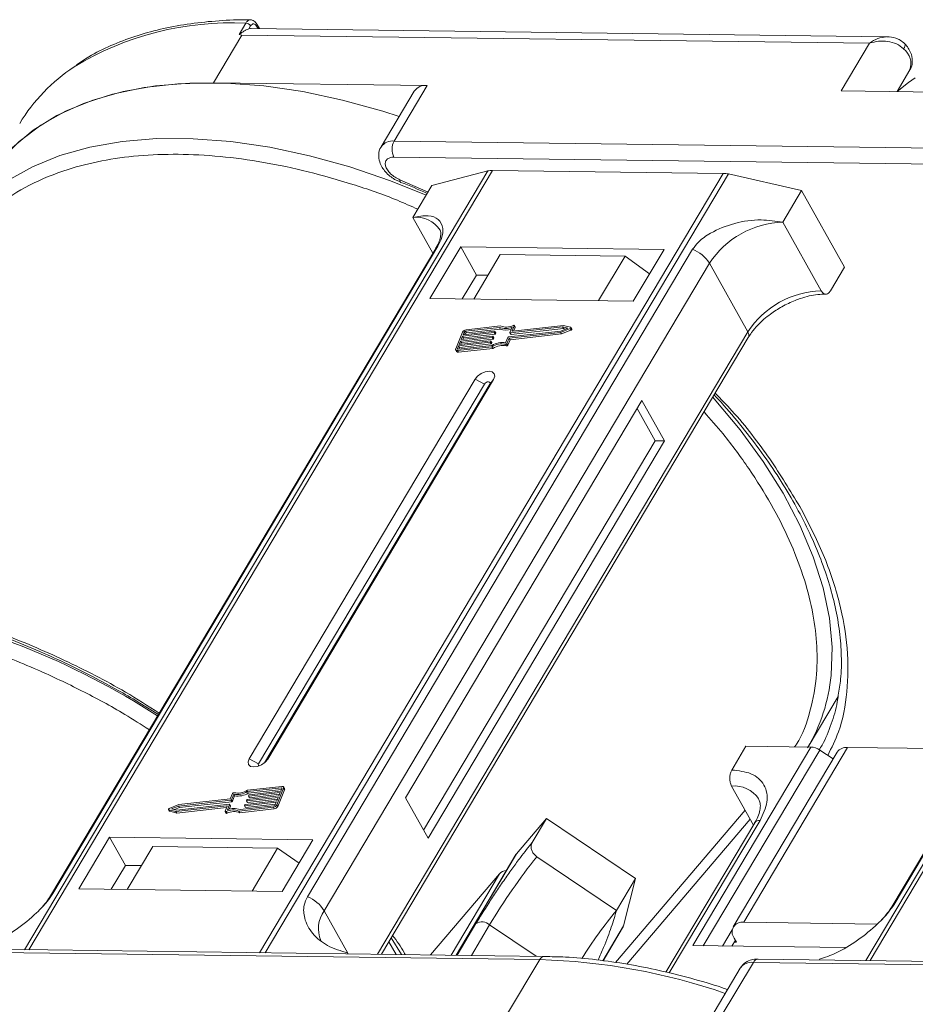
# Model space of a CAD drawing. Header units: millimetres. Extents: x -1374 to 811, y -432 to 1099.
# Tile 33 of 53: x 53 to 110, y 971 to 1034. Entities that reach past the tile are written whole.
import ezdxf

# ---------------------------------------------------------------- set-up
doc = ezdxf.new("R2010")
doc.units = ezdxf.units.MM

msp = doc.modelspace()

# ---------------------------------------------------------------- linework, layer by layer
at = {"color": 7, "linetype": 'Continuous', "lineweight": 15}
for p, q in [((66.574, 1032.894), (67.003, 1033.617)), ((67.874, 1033.263), (67.71, 1033.555)), ((67.202, 1033.247), (67.312, 1033.434)), ((107.923, 1032.747), (67.354, 1033.27)), ((67.696, 1033.429), (67.788, 1033.264)), ((64.949, 1029.812), (66.759, 1032.854)), ((66.574, 1032.894), (66.759, 1032.854)), ((66.759, 1032.854), (106.805, 1032.339)), ((106.805, 1032.339), (104.996, 1029.297)), ((109.047, 1032.296), (109.037, 1032.308)), ((108.556, 1029.251), (109.38, 1030.636)), ((78.58, 1029.637), (64.949, 1029.812)), ((77.749, 1029.273), (75.638, 1025.724)), ((76.469, 1026.088), (78.58, 1029.637)), ((104.996, 1029.297), (118.626, 1029.121)), ((116.515, 1025.572), (76.469, 1026.088)), ((76.456, 1025.066), (116.502, 1024.551)), ((82.442, 1024.186), (52.886, 974.491)), ((53.157, 974.488), (82.735, 1024.219)), ((78.876, 1023.246), (82.442, 1024.186)), ((82.735, 1024.219), (97.457, 1024.029)), ((97.457, 1024.029), (67.879, 974.298)), ((68.235, 974.294), (97.792, 1023.988)), ((76.501, 1023.642), (76.877, 1023.48)), ((78.633, 1022.839), (76.836, 1023.625)), ((97.792, 1023.988), (102.47, 1022.943)), ((106.834, 973.797), (136.412, 1023.528)), ((76.874, 1023.459), (76.87, 1023.461)), ((77.67, 1021.218), (78.876, 1023.246)), ((101.264, 1020.915), (102.47, 1022.943)), ((102.47, 1022.943), (105.209, 1018.053)), ((136.119, 1023.495), (106.563, 973.801)), ((77.67, 1021.218), (78.944, 1018.943)), ((103.715, 1016.54), (101.264, 1020.915)), ((79.121, 1019.24), (54.544, 977.918)), ((54.686, 978.071), (79.263, 1019.393)), ((95.514, 1019.184), (70.937, 977.862)), ((80.713, 1019.34), (78.753, 1016.045)), ((93.69, 1019.173), (80.713, 1019.34)), ((80.713, 1019.34), (81.722, 1017.539)), ((91.73, 1015.878), (93.69, 1019.173)), ((83.243, 1018.848), (81.555, 1016.009)), ((83.243, 1018.848), (91.206, 1018.745)), ((89.518, 1015.906), (91.206, 1018.745)), ((91.206, 1018.745), (92.766, 1017.62)), ((132.798, 1018.549), (108.221, 977.228)), ((108.363, 977.38), (132.94, 1018.702)), ((72.007, 976.971), (96.584, 1018.293)), ((99.035, 1013.918), (96.584, 1018.293)), ((104.305, 1016.532), (105.209, 1018.053)), ((81.722, 1017.539), (80.818, 1016.018)), ((82.459, 1017.529), (81.722, 1017.539)), ((78.753, 1016.045), (91.73, 1015.878)), ((83.184, 1014.199), (81.019, 1013.954)), ((83.255, 1014.292), (81.055, 1014.043)), ((81.077, 1013.851), (83.241, 1014.096)), ((83.241, 1014.096), (83.184, 1014.199)), ((83.851, 1013.874), (83.992, 1014.216)), ((87.21, 1014.233), (83.87, 1013.855)), ((83.927, 1013.752), (87.268, 1014.13)), ((84.13, 1014.295), (83.998, 1013.975)), ((87.269, 1014.324), (84.017, 1013.956)), ((84.094, 1013.965), (84.188, 1014.192)), ((84.188, 1014.217), (84.13, 1014.32)), ((84.13, 1014.295), (84.188, 1014.192)), ((87.088, 1013.882), (87.694, 1014.122)), ((87.101, 1013.968), (87.547, 1014.145)), ((87.547, 1014.145), (87.21, 1014.233)), ((87.268, 1014.13), (87.21, 1014.233)), ((87.268, 1014.13), (87.414, 1014.092)), ((87.728, 1014.204), (87.269, 1014.324)), ((87.694, 1014.122), (87.752, 1014.019)), ((87.802, 1014.089), (87.745, 1014.192)), ((99.035, 1013.918), (75.413, 974.201)), ((75.657, 974.198), (99.066, 1013.556)), ((80.835, 1013.891), (80.398, 1012.83)), ((82.719, 1013.556), (80.709, 1013.329)), ((80.746, 1013.417), (82.755, 1013.645)), ((80.836, 1013.639), (80.746, 1013.417)), ((80.767, 1013.226), (82.777, 1013.453)), ((82.846, 1013.866), (80.836, 1013.639)), ((80.894, 1013.536), (80.836, 1013.639)), ((80.85, 1013.429), (80.894, 1013.536)), ((80.873, 1013.727), (82.883, 1013.954)), ((80.945, 1013.904), (80.873, 1013.727)), ((80.894, 1013.536), (82.904, 1013.763)), ((81.003, 1013.801), (80.945, 1013.904)), ((80.978, 1013.739), (81.003, 1013.801)), ((81.019, 1013.954), (81.077, 1013.851)), ((82.777, 1013.453), (82.719, 1013.556)), ((82.774, 1013.626), (82.756, 1013.582)), ((82.814, 1013.479), (82.756, 1013.582)), ((82.832, 1013.535), (82.774, 1013.638)), ((82.832, 1013.523), (82.774, 1013.626)), ((82.814, 1013.479), (82.832, 1013.523)), ((82.904, 1013.763), (82.846, 1013.866)), ((82.901, 1013.935), (82.883, 1013.891)), ((82.941, 1013.788), (82.883, 1013.891)), ((82.959, 1013.845), (82.901, 1013.948)), ((82.959, 1013.832), (82.901, 1013.935)), ((82.941, 1013.788), (82.959, 1013.832)), ((83.583, 1013.223), (83.724, 1013.565)), ((83.667, 1013.169), (83.808, 1013.511)), ((83.761, 1013.59), (87.101, 1013.968)), ((83.808, 1013.511), (87.088, 1013.882)), ((83.865, 1013.408), (83.808, 1013.511)), ((83.851, 1013.862), (83.909, 1013.759)), ((83.865, 1013.408), (87.145, 1013.779)), ((83.927, 1013.752), (83.87, 1013.855)), ((84.009, 1013.956), (83.998, 1013.975)), ((87.145, 1013.779), (87.088, 1013.882)), ((87.145, 1013.779), (87.752, 1014.019)), ((80.582, 1013.019), (80.509, 1012.843)), ((80.509, 1012.843), (80.53, 1012.805)), ((80.51, 1012.716), (82.709, 1012.965)), ((80.547, 1012.805), (82.711, 1013.049)), ((80.568, 1012.613), (82.767, 1012.862)), ((82.592, 1013.247), (80.582, 1013.019)), ((80.64, 1012.916), (80.582, 1013.019)), ((80.596, 1012.81), (80.64, 1012.916)), ((80.618, 1013.108), (82.628, 1013.335)), ((80.709, 1013.329), (80.618, 1013.108)), ((80.64, 1012.916), (82.65, 1013.144)), ((80.767, 1013.226), (80.709, 1013.329)), ((80.723, 1013.12), (80.767, 1013.226)), ((82.65, 1013.144), (82.592, 1013.247)), ((82.647, 1013.316), (82.629, 1013.272)), ((82.686, 1013.169), (82.629, 1013.272)), ((82.705, 1013.226), (82.647, 1013.329)), ((82.705, 1013.213), (82.647, 1013.316)), ((82.686, 1013.169), (82.705, 1013.213)), ((82.767, 1012.862), (82.709, 1012.965)), ((83.571, 1013.12), (83.629, 1013.017)), ((83.725, 1013.066), (83.667, 1013.169)), ((83.725, 1013.066), (83.865, 1013.408)), ((80.398, 1012.756), (80.456, 1012.653)), ((80.568, 1012.613), (80.51, 1012.716)), ((81.636, 1010.899), (67.221, 986.663)), ((82.231, 1010.584), (67.816, 986.349)), ((68.193, 986.413), (82.567, 1010.58)), ((68.401, 986.648), (82.816, 1010.884)), ((81.636, 1010.899), (82.231, 1010.584)), ((82.816, 1010.884), (82.567, 1010.58)), ((92.267, 1009.535), (77.189, 984.184)), ((93.709, 1006.962), (92.267, 1009.535)), ((93.119, 1006.97), (91.966, 1009.028)), ((78.342, 982.125), (93.119, 1006.97)), ((78.631, 981.611), (93.709, 1006.962)), ((93.709, 1006.962), (93.119, 1006.97)), ((60.144, 990.295), (61.426, 989.488)), ((102.883, 987.425), (104.793, 990.636)), ((103.064, 987.423), (95.525, 974.748)), ((96.191, 974.739), (103.621, 987.232)), ((98.012, 985.955), (98.916, 987.476)), ((104.739, 987.102), (98.105, 975.948)), ((98.771, 976.239), (105.405, 987.393)), ((98.916, 987.476), (103.064, 987.423)), ((104.477, 986.66), (103.621, 987.232)), ((114.199, 987.279), (105.405, 987.393)), ((67.816, 986.349), (67.221, 986.663)), ((68.401, 986.648), (68.248, 986.461)), ((69.271, 984.822), (67.106, 984.577)), ((67.164, 984.474), (67.106, 984.577)), ((69.307, 984.911), (67.108, 984.662)), ((67.164, 984.474), (69.279, 984.714)), ((67.225, 984.38), (69.235, 984.607)), ((68.983, 983.735), (69.419, 984.797)), ((69.04, 983.633), (69.476, 984.694)), ((69.235, 984.607), (69.308, 984.784)), ((69.301, 984.768), (69.271, 984.822)), ((69.477, 984.768), (69.419, 984.871)), ((69.419, 984.797), (69.476, 984.694)), ((97.998, 984.933), (99.393, 982.445)), ((66.056, 984.037), (62.716, 983.659)), ((66.009, 984.116), (62.729, 983.745)), ((62.773, 983.556), (66.114, 983.934)), ((66.15, 984.458), (66.009, 984.116)), ((66.114, 983.934), (66.056, 984.037)), ((66.234, 984.404), (66.093, 984.062)), ((66.151, 983.959), (66.093, 984.062)), ((66.151, 983.959), (66.291, 984.301)), ((66.291, 984.301), (66.234, 984.404)), ((66.971, 983.761), (68.981, 983.988)), ((67.043, 984.001), (67.061, 984.045)), ((67.043, 983.989), (67.101, 983.886)), ((69.072, 984.209), (67.062, 983.982)), ((67.119, 983.879), (67.062, 983.982)), ((67.098, 984.071), (69.108, 984.298)), ((67.119, 983.879), (69.024, 984.095)), ((67.17, 984.311), (67.188, 984.355)), ((67.17, 984.298), (67.228, 984.195)), ((69.199, 984.519), (67.189, 984.292)), ((67.247, 984.189), (67.189, 984.292)), ((67.247, 984.189), (69.152, 984.404)), ((68.981, 983.988), (69.072, 984.209)), ((69.108, 984.298), (69.199, 984.519)), ((77.189, 984.184), (78.631, 981.611)), ((62.072, 983.435), (62.13, 983.332)), ((62.09, 983.423), (62.548, 983.303)), ((62.147, 983.32), (62.09, 983.423)), ((62.729, 983.745), (62.123, 983.504)), ((62.147, 983.32), (62.605, 983.2)), ((62.716, 983.659), (62.27, 983.482)), ((62.27, 983.482), (62.607, 983.394)), ((62.461, 983.432), (62.773, 983.556)), ((62.548, 983.303), (65.8, 983.671)), ((62.605, 983.2), (62.548, 983.303)), ((62.605, 983.2), (65.781, 983.559)), ((62.607, 983.394), (65.947, 983.772)), ((62.773, 983.556), (62.716, 983.659)), ((65.687, 983.332), (65.819, 983.652)), ((65.687, 983.307), (65.745, 983.204)), ((65.808, 983.198), (65.75, 983.301)), ((65.815, 983.643), (65.8, 983.671)), ((65.966, 983.753), (65.825, 983.411)), ((65.941, 983.448), (66.024, 983.65)), ((66.024, 983.662), (65.966, 983.765)), ((65.966, 983.753), (66.024, 983.65)), ((66.563, 983.335), (68.762, 983.584)), ((66.563, 983.335), (66.62, 983.232)), ((66.62, 983.232), (68.819, 983.481)), ((66.634, 983.428), (68.798, 983.672)), ((66.916, 983.691), (66.934, 983.736)), ((66.916, 983.679), (66.973, 983.576)), ((68.944, 983.9), (66.934, 983.673)), ((66.992, 983.57), (66.934, 983.673)), ((66.992, 983.57), (68.897, 983.785)), ((68.762, 983.584), (68.819, 983.481)), ((68.872, 983.723), (68.944, 983.9)), ((69.04, 983.633), (68.983, 983.735)), ((98.86, 983.396), (90.593, 973.674)), ((84.267, 980.598), (86.185, 982.853)), ((85.281, 981.332), (86.185, 982.853)), ((86.185, 982.853), (91.859, 979.029)), ((91.323, 973.569), (99.185, 982.816)), ((94.025, 973.006), (99.814, 982.739)), ((99.481, 982.594), (93.811, 973.06)), ((58.307, 981.669), (56.347, 978.373)), ((71.284, 981.502), (58.307, 981.669)), ((59.317, 979.867), (58.307, 981.669)), ((69.324, 978.206), (71.284, 981.502)), ((61.072, 981.071), (59.444, 978.333)), ((69.035, 980.969), (61.072, 981.071)), ((67.407, 978.231), (69.035, 980.969)), ((69.035, 980.969), (70.403, 980.021)), ((84.243, 980.564), (80.421, 974.137)), ((80.425, 974.137), (84.267, 980.598)), ((84.267, 980.598), (84.243, 980.564)), ((90.653, 977.001), (85.576, 980.423)), ((59.317, 979.867), (58.412, 978.347)), ((60.349, 979.854), (59.317, 979.867)), ((83.185, 979.324), (78.792, 974.158)), ((83.185, 979.324), (80.102, 974.141)), ((90.653, 977.001), (91.859, 979.029)), ((91.859, 979.029), (91.104, 976.011)), ((56.347, 978.373), (69.324, 978.206)), ((72.007, 976.971), (73.521, 974.269)), ((81.691, 976.159), (80.488, 974.136)), ((81.4, 974.124), (82.561, 976.077)), ((85.537, 974.071), (82.561, 976.077)), ((91.104, 976.011), (89.782, 973.789)), ((89.805, 973.786), (91.049, 975.878)), ((98.04, 975.76), (97.424, 974.723)), ((107.298, 976.129), (98.771, 976.239)), ((76.285, 975.254), (76.929, 974.182)), ((98.168, 975.224), (98.312, 974.967)), ((86.054, 974.065), (46.008, 974.58)), ((76.602, 974.186), (76.13, 974.993)), ((95.525, 974.748), (105.239, 974.623)), ((98.24, 975.096), (98.014, 974.716)), ((98.312, 974.967), (98.164, 974.969)), ((45.711, 974.372), (85.757, 973.857)), ((73.521, 974.269), (73.495, 974.226)), ((73.521, 974.269), (73.545, 974.226)), ((139.731, 973.374), (99.685, 973.889)), ((103.578, 973.839), (103.603, 973.882)), ((85.757, 973.857), (83.646, 970.308)), ((98.556, 973.318), (96.666, 970.14)), ((97.276, 970.132), (99.387, 973.681)), ((99.387, 973.681), (139.433, 973.166))]:
    msp.add_line(p, q, dxfattribs=at)
at = {"color": 7, "linetype": 'Continuous', "lineweight": 15, "flags": 128}
for points in [[(67.354, 1033.27), (67.302, 1033.268), (67.202, 1033.247)], [(108.977, 1031.97), (109.027, 1032.066), (109.058, 1032.152), (109.067, 1032.224), (109.056, 1032.28), (109.047, 1032.296)], [(64.949, 1029.812), (62.674, 1029.751), (60.519, 1029.508), (58.502, 1029.085), (56.639, 1028.485), (54.945, 1027.714), (53.434, 1026.778), (52.117, 1025.683), (51.359, 1024.877)], [(76.787, 1027.657), (75.754, 1027.989), (73.177, 1028.704), (70.637, 1029.245), (68.153, 1029.609), (65.745, 1029.791), (63.433, 1029.792), (61.235, 1029.61), (59.169, 1029.248), (57.252, 1028.708), (55.499, 1027.995), (53.925, 1027.113), (52.541, 1026.072), (51.359, 1024.877)], [(109.722, 1030.132), (109.289, 1029.83), (108.554, 1029.248)], [(78.519, 1022.646), (76.235, 1023.558), (73.643, 1024.44), (71.066, 1025.155), (68.526, 1025.696), (66.042, 1026.06), (63.634, 1026.242), (61.322, 1026.243), (59.124, 1026.061), (57.058, 1025.699), (55.141, 1025.159), (53.388, 1024.446), (51.814, 1023.564), (50.43, 1022.523), (49.249, 1021.328)], [(76.87, 1023.461), (76.867, 1023.463), (76.846, 1023.493), (76.835, 1023.548), (76.836, 1023.625)], [(79.121, 1019.24), (79.18, 1019.319), (79.263, 1019.393)], [(84.067, 1014.326), (84.082, 1014.331), (84.096, 1014.333), (84.109, 1014.333), (84.119, 1014.33), (84.127, 1014.324), (84.132, 1014.316), (84.133, 1014.306), (84.13, 1014.295)], [(87.728, 1014.204), (87.739, 1014.199), (87.745, 1014.19), (87.747, 1014.179), (87.745, 1014.167), (87.737, 1014.154), (87.725, 1014.141), (87.711, 1014.131), (87.694, 1014.122)], [(87.752, 1014.019), (87.768, 1014.028), (87.783, 1014.038), (87.795, 1014.051), (87.802, 1014.064), (87.805, 1014.076), (87.803, 1014.087), (87.802, 1014.089)], [(82.755, 1013.645), (82.761, 1013.645), (82.765, 1013.644), (82.769, 1013.643), (82.772, 1013.64), (82.774, 1013.638), (82.775, 1013.634), (82.775, 1013.63), (82.774, 1013.626)], [(82.883, 1013.954), (82.888, 1013.954), (82.893, 1013.954), (82.897, 1013.952), (82.9, 1013.95), (82.902, 1013.947), (82.903, 1013.944), (82.903, 1013.94), (82.901, 1013.935)], [(83.87, 1013.855), (83.865, 1013.855), (83.86, 1013.856), (83.856, 1013.857), (83.853, 1013.859), (83.851, 1013.862), (83.85, 1013.866), (83.85, 1013.87), (83.851, 1013.874)], [(83.998, 1013.975), (83.997, 1013.971), (83.997, 1013.967), (83.998, 1013.963), (84, 1013.96), (84.003, 1013.958), (84.007, 1013.957), (84.012, 1013.956), (84.017, 1013.956)], [(80.51, 1012.716), (80.479, 1012.715), (80.451, 1012.719), (80.427, 1012.728), (80.409, 1012.742), (80.396, 1012.759), (80.39, 1012.781), (80.391, 1012.804), (80.398, 1012.83)], [(80.509, 1012.843), (80.507, 1012.834), (80.507, 1012.826), (80.509, 1012.819), (80.513, 1012.813), (80.519, 1012.809), (80.527, 1012.806), (80.536, 1012.804), (80.547, 1012.805)], [(82.628, 1013.335), (82.633, 1013.335), (82.638, 1013.335), (82.642, 1013.333), (82.645, 1013.331), (82.647, 1013.328), (82.648, 1013.324), (82.648, 1013.32), (82.647, 1013.316)], [(82.816, 1010.884), (82.886, 1011.078), (82.856, 1011.244), (82.73, 1011.357), (82.527, 1011.398), (82.279, 1011.362), (82.022, 1011.255), (81.796, 1011.092), (81.636, 1010.899)], [(82.567, 1010.58), (82.587, 1010.636), (82.578, 1010.683), (82.543, 1010.715), (82.485, 1010.727), (82.414, 1010.717), (82.341, 1010.686), (82.276, 1010.64), (82.231, 1010.584)], [(104.345, 991.99), (104.345, 991.995), (104.409, 993.785), (104.24, 995.653), (103.84, 997.586), (103.212, 999.567), (102.361, 1001.58), (101.293, 1003.611), (100.019, 1005.641), (98.547, 1007.655), (96.89, 1009.636), (96.797, 1009.741)], [(67.221, 986.663), (67.151, 986.468), (67.181, 986.302), (67.307, 986.19), (67.51, 986.148), (67.758, 986.184), (68.015, 986.291), (68.241, 986.454), (68.401, 986.648)], [(67.816, 986.349), (67.796, 986.293), (67.805, 986.246), (67.84, 986.214), (67.844, 986.212)], [(69.308, 984.784), (69.31, 984.793), (69.311, 984.801), (69.309, 984.808), (69.304, 984.814), (69.298, 984.818), (69.29, 984.821), (69.281, 984.823), (69.271, 984.822)], [(69.307, 984.911), (69.338, 984.912), (69.366, 984.908), (69.39, 984.899), (69.409, 984.885), (69.421, 984.867), (69.427, 984.846), (69.426, 984.822), (69.419, 984.797)], [(67.062, 983.982), (67.056, 983.982), (67.052, 983.983), (67.048, 983.984), (67.045, 983.986), (67.043, 983.989), (67.042, 983.993), (67.042, 983.997), (67.043, 984.001)], [(67.189, 984.292), (67.184, 984.291), (67.179, 984.292), (67.175, 984.294), (67.172, 984.296), (67.17, 984.299), (67.169, 984.302), (67.169, 984.306), (67.17, 984.311)], [(62.09, 983.423), (62.078, 983.428), (62.072, 983.437), (62.07, 983.447), (62.072, 983.46), (62.08, 983.473), (62.092, 983.485), (62.106, 983.496), (62.123, 983.504)], [(62.13, 983.332), (62.136, 983.325), (62.147, 983.32)], [(65.75, 983.301), (65.735, 983.296), (65.721, 983.293), (65.708, 983.294), (65.698, 983.297), (65.69, 983.303), (65.685, 983.311), (65.684, 983.321), (65.687, 983.332)], [(65.819, 983.652), (65.82, 983.656), (65.82, 983.66), (65.819, 983.663), (65.817, 983.666), (65.814, 983.669), (65.81, 983.67), (65.805, 983.671), (65.8, 983.671)], [(65.947, 983.772), (65.953, 983.772), (65.957, 983.771), (65.961, 983.77), (65.964, 983.767), (65.966, 983.764), (65.967, 983.761), (65.967, 983.757), (65.966, 983.753)], [(66.934, 983.673), (66.929, 983.672), (66.924, 983.673), (66.921, 983.674), (66.917, 983.677), (66.915, 983.68), (66.914, 983.683), (66.915, 983.687), (66.916, 983.691)], [(65.745, 983.204), (65.747, 983.2), (65.755, 983.194), (65.766, 983.191), (65.779, 983.191), (65.793, 983.193), (65.808, 983.198)], [(54.542, 977.915), (54.603, 977.998), (54.686, 978.071)], [(108.219, 977.225), (108.28, 977.307), (108.363, 977.38)], [(86.054, 974.065), (86.054, 974.065), (86.063, 974.064)]]:
    msp.add_lwpolyline(points, dxfattribs=at)
at = {"color": 7, "linetype": 'Continuous', "lineweight": 15}
for centre, radius, start, end in [((66.102, 1014.264), 19.373, 87.33311, 121.27285), ((66.983, 1033.229), 0.388, 31.84251, 86.94255), ((67.6, 1033.503), 0.121, 321.99637, 25.22908), ((108.232, 1031.018), 1.209, 341.59357, 51.97131), ((62.277, 1021.351), 11.338, 123.34499, 148.83136), ((78.461, 1028.775), 0.869, 82.14794, 145.0614), ((76.351, 1025.226), 0.87, 82.15926, 144.95097), ((77.448, 1025.564), 1.11, 151.86538, 206.65442), ((82.711, 1023.12), 1.098, 88.72031, 104.14409), ((97.426, 1022.392), 1.638, 77.08998, 88.8989), ((77.876, 1019.413), 1.817, 33.1952, 96.53301), ((101.454, 1015.088), 5.83, 91.86957, 146.65022), ((94.705, 1017.125), 2.213, 31.86898, 68.55124), ((103.905, 1010.713), 5.83, 91.86957, 146.65022), ((83.568, 1015.167), 1.042, 248.35959, 294.01857), ((83.615, 1015.014), 0.991, 247.84687, 288.77105), ((83.625, 1015.159), 0.943, 246.89164, 297.97103), ((84.163, 1014.205), 0.0276, 333.09852, 26.5741), ((81.088, 1013.758), 0.287, 96.59253, 152.29321), ((81.03, 1013.859), 0.0955, 96.59253, 152.29321), ((81.088, 1013.756), 0.0955, 96.59253, 152.29321), ((82.714, 1013.604), 0.0478, 276.59253, 332.29321), ((82.771, 1013.501), 0.0478, 276.59253, 332.29321), ((82.82, 1013.529), 0.0138, 333.02121, 26.65141), ((82.841, 1013.913), 0.0478, 276.59253, 332.29321), ((82.899, 1013.81), 0.0478, 276.59253, 332.29321), ((82.947, 1013.839), 0.0138, 333.02121, 26.65141), ((83.766, 1013.542), 0.0478, 96.59253, 152.29321), ((83.923, 1013.77), 0.0183, 217.91724, 283.38081), ((98.757, 1013.712), 0.346, 333.31625, 36.51573), ((82.586, 1013.294), 0.0478, 276.59253, 332.29321), ((82.644, 1013.191), 0.0478, 276.59253, 332.29321), ((82.692, 1013.22), 0.0138, 333.02121, 26.65141), ((83.331, 1011.978), 1.167, 78.13867, 122.23452), ((83.401, 1011.86), 1.375, 82.36132, 120.10827), ((83.389, 1011.875), 1.167, 78.13867, 122.23452), ((83.586, 1013.209), 0.0903, 260.49805, 333.59787), ((83.644, 1013.106), 0.0903, 260.49805, 333.59787), ((80.542, 1012.72), 0.11, 217.91724, 283.38081), ((34.17, 947.189), 50.225, 57.20087, 79.17034), ((93.171, 993.052), 11.224, 329.56674, 354.56923), ((103.009, 986.354), 1.07, 55.09609, 87.03844), ((105.324, 986.67), 0.727, 83.64232, 143.56702), ((66.416, 985.767), 1.375, 262.36132, 300.10827), ((66.486, 985.649), 1.167, 258.13867, 302.23452), ((69.403, 984.731), 0.0826, 333.02121, 26.65141), ((98.161, 983.031), 1.91, 35.13686, 94.86934), ((66.051, 984.084), 0.0478, 276.59253, 332.29321), ((66.109, 983.982), 0.0478, 276.59253, 332.29321), ((66.231, 984.418), 0.0903, 80.49805, 153.59787), ((66.474, 985.664), 1.375, 262.36132, 300.10827), ((67.103, 984.023), 0.0478, 96.59253, 152.29321), ((67.231, 984.333), 0.0478, 96.59253, 152.29321), ((67.242, 984.206), 0.0183, 217.91724, 283.38081), ((66.192, 982.468), 0.943, 66.89164, 117.97103), ((66.25, 982.365), 0.943, 66.89164, 117.97103), ((66.249, 982.459), 1.042, 68.35959, 114.01857), ((66.011, 983.656), 0.0138, 333.02121, 26.65141), ((66.976, 983.713), 0.0478, 96.59253, 152.29321), ((66.988, 983.587), 0.0183, 217.91724, 283.38081), ((67.115, 983.897), 0.0183, 217.91724, 283.38081), ((68.729, 983.869), 0.287, 276.59253, 332.29321), ((68.787, 983.767), 0.0955, 276.59253, 332.29321), ((68.786, 983.766), 0.287, 276.59253, 332.29321), ((99.773, 982.378), 0.363, 83.64232, 143.56702), ((114.996, 956.793), 37.734, 141.22878, 149.26707), ((83.691, 978.845), 0.697, 94.67216, 136.51575), ((70.128, 975.803), 2.213, 31.86898, 68.55124), ((73.545, 975.839), 1.909, 143.64522, 203.44279), ((117.125, 955.555), 34.069, 140.9873, 147.36701), ((82.073, 975.55), 0.718, 47.1735, 122.09511), ((90.625, 976.13), 0.494, 329.34023, 346.11124), ((98.662, 975.617), 0.631, 80.05661, 218.47393), ((86.086, 973.702), 0.363, 94.95278, 154.87747), ((99.716, 973.527), 0.363, 94.95278, 154.87747), ((84.634, 934.098), 39.775, 70.98296, 88.38241), ((99.268, 972.82), 0.869, 82.14794, 145.0614)]:
    msp.add_arc(centre, radius, start, end, dxfattribs=at)
for points, knots in [([(67.305, 1033.815), (67.18, 1033.818), (66.409, 1033.841), (65.053, 1033.763), (63.25, 1033.571), (61.534, 1033.241), (59.905, 1032.788), (58.382, 1032.198), (57.136, 1031.592), (56.457, 1031.131), (56.201, 1030.956)], [0, 0, 0, 0, 0.028003, 0.172997, 0.318679, 0.465032, 0.612121, 0.760093, 0.909192, 1, 1, 1, 1]), ([(67.003, 1033.617), (67.038, 1033.665), (67.113, 1033.768), (67.224, 1033.825), (67.29, 1033.821), (67.305, 1033.821)], [0, 0, 0, 0, 0.40041, 0.863065, 1, 1, 1, 1]), ([(67.71, 1033.555), (67.685, 1033.593), (67.635, 1033.671), (67.533, 1033.756), (67.419, 1033.813), (67.34, 1033.821), (67.3, 1033.824)], [0, 0, 0, 0, 0.2410888, 0.4906922, 0.7449678, 1, 1, 1, 1]), ([(67.312, 1033.434), (67.341, 1033.472), (67.398, 1033.548), (67.506, 1033.58), (67.613, 1033.545), (67.668, 1033.468), (67.696, 1033.429)], [0, 0, 0, 0, 0.25078, 0.500121, 0.749952, 1, 1, 1, 1]), ([(67.202, 1033.247), (67.147, 1033.228), (67.046, 1033.193), (66.87, 1033.099), (66.746, 1033.016), (66.668, 1032.958), (66.639, 1032.935), (66.619, 1032.92), (66.606, 1032.91), (66.595, 1032.903), (66.588, 1032.898), (66.582, 1032.895), (66.578, 1032.894), (66.575, 1032.894), (66.574, 1032.894), (66.574, 1032.894)], [0, 0, 0, 0, 0.2957548, 0.5469045, 0.8048987, 0.8684268, 0.9109808, 0.9394832, 0.9586658, 0.9717155, 0.9838198, 0.9901897, 0.9948648, 0.9986566, 1, 1, 1, 1]), ([(106.805, 1032.339), (106.977, 1032.452), (107.32, 1032.679), (107.694, 1032.724), (107.88, 1032.747)], [0, 0, 0, 0, 0.502449, 1, 1, 1, 1]), ([(108.977, 1031.97), (108.831, 1032.088), (108.54, 1032.324), (107.96, 1032.468), (107.365, 1032.484), (106.992, 1032.387), (106.805, 1032.339)], [0, 0, 0, 0, 0.249813, 0.499365, 0.748692, 1, 1, 1, 1]), ([(109.047, 1032.296), (108.957, 1032.377), (108.786, 1032.532), (108.4, 1032.705), (108.107, 1032.731), (107.923, 1032.748)], [0, 0, 0, 0, 0.289669, 0.551579, 1, 1, 1, 1]), ([(109.368, 1030.634), (109.38, 1030.648), (109.493, 1030.779), (109.555, 1031.136), (109.506, 1031.576), (109.329, 1031.942), (109.171, 1032.174), (109.059, 1032.278), (109.032, 1032.303)], [0, 0, 0, 0, 0.029222, 0.287152, 0.556623, 0.766593, 0.943898, 1, 1, 1, 1]), ([(75.645, 1025.721), (75.635, 1025.709), (75.523, 1025.579), (75.462, 1025.223), (75.512, 1024.784), (75.686, 1024.416), (75.91, 1024.114), (76.178, 1023.853), (76.398, 1023.71), (76.501, 1023.642)], [0, 0, 0, 0, 0.019311, 0.213059, 0.415477, 0.573199, 0.706385, 0.861888, 1, 1, 1, 1]), ([(49.544, 1020.419), (50.058, 1020.955), (51.101, 1022.043), (53.169, 1023.335), (55.43, 1024.267), (57.788, 1024.862), (60.139, 1025.186), (62.665, 1025.283), (65.342, 1025.143), (68.124, 1024.769), (70.962, 1024.172), (73.822, 1023.347), (76.17, 1022.55), (77.546, 1021.934), (77.98, 1021.74)], [0, 0, 0, 0, 0.0983092, 0.199667, 0.3038777, 0.3853383, 0.4668088, 0.5500028, 0.6332068, 0.7164008, 0.7996048, 0.8810654, 0.962536, 1, 1, 1, 1]), ([(76.836, 1023.625), (76.732, 1023.673), (76.517, 1023.771), (76.233, 1023.996), (76.022, 1024.249), (75.907, 1024.502), (75.893, 1024.735), (75.989, 1024.922), (76.181, 1025.046), (76.366, 1025.059), (76.456, 1025.066)], [0, 0, 0, 0, 0.121551, 0.25, 0.378449, 0.5, 0.621551, 0.75, 0.878449, 1, 1, 1, 1]), ([(76.874, 1023.459), (76.879, 1023.457), (77.45, 1023.248), (78.017, 1022.997), (78.58, 1022.749)], [0, 0, 0, 0, 0.008893, 1, 1, 1, 1]), ([(79.263, 1019.393), (79.348, 1019.56), (79.568, 1019.989), (79.613, 1020.61), (79.344, 1021.136), (78.687, 1021.401), (78.011, 1021.28), (77.67, 1021.218)], [0, 0, 0, 0, 0.111335, 0.286497, 0.521289, 0.758582, 1, 1, 1, 1]), ([(101.264, 1020.915), (100.811, 1020.983), (99.827, 1021.132), (98.186, 1020.898), (96.815, 1020.352), (95.916, 1019.732), (95.63, 1019.343), (95.514, 1019.184)], [0, 0, 0, 0, 0.222481, 0.483081, 0.73977, 0.893878, 1, 1, 1, 1]), ([(79.395, 1020.41), (79.396, 1020.409), (79.427, 1020.372), (79.441, 1020.302), (79.45, 1020.059), (79.359, 1019.72), (79.245, 1019.43), (79.129, 1019.259), (79.115, 1019.239)], [0, 0, 0, 0, 0.005744, 0.306611, 0.531667, 0.753453, 0.971797, 1, 1, 1, 1]), ([(101.211, 1015.522), (101.49, 1015.666), (101.883, 1015.867), (102.473, 1016.079), (102.96, 1016.215), (103.509, 1016.312), (103.839, 1016.32), (104.007, 1016.324)], [0, 0, 0, 0, 0.294099, 0.412703, 0.605791, 0.800293, 1, 1, 1, 1]), ([(104.305, 1016.532), (104.268, 1016.481), (104.193, 1016.378), (104.053, 1016.315), (103.912, 1016.331), (103.795, 1016.415), (103.738, 1016.504), (103.715, 1016.54)], [0, 0, 0, 0, 0.214694, 0.429388, 0.644082, 0.858775, 1, 1, 1, 1]), ([(99.077, 1013.558), (99.139, 1013.662), (99.298, 1013.928), (99.642, 1014.326), (100.055, 1014.719), (100.554, 1015.123), (100.96, 1015.37), (101.211, 1015.522)], [0, 0, 0, 0, 0.149323, 0.380846, 0.555425, 0.724977, 1, 1, 1, 1]), ([(96.888, 1009.894), (97.037, 1009.736), (97.672, 1009.061), (98.69, 1007.834), (99.934, 1006.217), (101.055, 1004.573), (102.051, 1002.915), (102.914, 1001.255), (103.636, 999.602), (104.212, 997.966), (104.638, 996.354), (104.913, 994.774), (105.025, 993.234), (105, 991.877), (104.864, 991.07), (104.807, 990.733)], [0, 0, 0, 0, 0.024561, 0.104913, 0.186075, 0.267836, 0.35005, 0.43263, 0.515544, 0.598811, 0.68251, 0.766798, 0.85192, 0.938225, 1, 1, 1, 1]), ([(102.358, 1002.761), (101.741, 1003.776), (100.49, 1005.833), (98.627, 1008.271), (97.314, 1009.632), (96.954, 1010.005)], [0, 0, 0, 0, 0.414046, 0.839231, 1, 1, 1, 1]), ([(96.24, 1008.804), (96.652, 1008.337), (97.7, 1007.15), (99.141, 1005.172), (100.567, 1002.904), (101.723, 1000.621), (102.602, 998.365), (103.183, 996.175), (103.469, 994.072), (103.472, 991.887), (103.051, 989.713), (102.533, 988.168), (102.063, 987.493), (102.024, 987.436)], [0, 0, 0, 0, 0.062548, 0.158967, 0.257425, 0.355896, 0.454354, 0.552825, 0.649232, 0.745651, 0.868972, 0.988932, 1, 1, 1, 1]), ([(104.136, 986.888), (104.382, 987.381), (105.003, 988.625), (105.428, 990.924), (105.461, 993.698), (104.941, 996.646), (103.951, 999.683), (102.887, 1001.739), (102.358, 1002.761)], [0, 0, 0, 0, 0.1158779, 0.29247, 0.4705948, 0.6487058, 0.8253049, 1, 1, 1, 1]), ([(43.714, 996.699), (44.281, 996.587), (45.581, 996.332), (47.646, 995.781), (49.866, 995.085), (52.03, 994.291), (54.041, 993.453), (55.775, 992.651), (57.338, 991.866), (58.754, 991.106), (59.702, 990.552), (60.144, 990.295)], [0, 0, 0, 0, 0.104923, 0.240306, 0.374217, 0.505211, 0.629299, 0.73716, 0.820578, 0.916513, 1, 1, 1, 1]), ([(61.483, 989.584), (60.767, 990.041), (58.817, 991.284), (55.424, 993.012), (51.39, 994.731), (47.465, 996.053), (44.961, 996.591), (43.798, 996.84)], [0, 0, 0, 0, 0.128483, 0.349881, 0.575321, 0.802838, 1, 1, 1, 1]), ([(43.166, 995.562), (44.285, 995.343), (46.559, 994.899), (50.11, 993.807), (53.463, 992.5), (56.537, 991.036), (58.928, 989.751), (60.329, 988.854), (60.85, 988.521)], [0, 0, 0, 0, 0.1908867, 0.387693, 0.5900385, 0.7482105, 0.9064016, 1, 1, 1, 1]), ([(104.807, 990.733), (104.788, 990.588), (104.702, 989.945), (104.362, 988.878), (103.974, 987.854), (103.649, 987.339), (103.584, 987.236)], [0, 0, 0, 0, 0.112571, 0.500329, 0.900149, 1, 1, 1, 1]), ([(98.012, 985.955), (97.981, 985.892), (97.92, 985.767), (97.879, 985.526), (97.884, 985.281), (97.929, 985.076), (97.979, 984.974), (97.998, 984.933)], [0, 0, 0, 0, 0.214694, 0.429388, 0.644082, 0.858775, 1, 1, 1, 1]), ([(99.814, 982.739), (100.001, 983.138), (100.29, 983.752), (100.269, 984.496), (100.096, 985.01), (99.748, 985.426), (99.125, 985.833), (98.45, 985.907), (98.012, 985.955)], [0, 0, 0, 0, 0.239457, 0.368361, 0.5, 0.631639, 0.760543, 1, 1, 1, 1]), ([(99.71, 984.119), (99.747, 984.054), (99.829, 983.912), (99.847, 983.599), (99.766, 983.193), (99.637, 982.847), (99.502, 982.64), (99.47, 982.592)], [0, 0, 0, 0, 0.209538, 0.461851, 0.698708, 0.93023, 1, 1, 1, 1]), ([(85.281, 981.332), (85.041, 981.038), (84.672, 980.585), (84.04, 979.723), (83.524, 978.993), (83.002, 978.226), (82.351, 977.238), (81.951, 976.584), (81.691, 976.159)], [0, 0, 0, 0, 0.239457, 0.368361, 0.5, 0.631639, 0.760543, 1, 1, 1, 1]), ([(85.576, 980.423), (85.512, 980.474), (85.385, 980.575), (85.258, 980.784), (85.199, 981.003), (85.213, 981.194), (85.261, 981.293), (85.281, 981.332)], [0, 0, 0, 0, 0.214694, 0.429388, 0.644082, 0.858775, 1, 1, 1, 1]), ([(49.927, 974.573), (50.276, 974.689), (51.035, 974.942), (52.361, 975.739), (53.513, 976.676), (54.3, 977.495), (54.574, 977.904), (54.686, 978.071)], [0, 0, 0, 0, 0.222481, 0.483081, 0.73977, 0.893878, 1, 1, 1, 1]), ([(54.538, 977.917), (54.459, 977.789), (54.291, 977.516), (54.025, 977.23), (53.884, 977.077)], [0, 0, 0, 0, 0.467677, 1, 1, 1, 1]), ([(70.937, 977.862), (70.857, 977.686), (70.65, 977.233), (70.726, 976.399), (71.209, 975.489), (72.168, 974.685), (73.067, 974.409), (73.521, 974.269)], [0, 0, 0, 0, 0.111335, 0.286497, 0.521289, 0.758582, 1, 1, 1, 1]), ([(103.603, 973.882), (103.953, 973.999), (104.712, 974.251), (106.038, 975.048), (107.189, 975.986), (107.977, 976.804), (108.251, 977.213), (108.363, 977.38)], [0, 0, 0, 0, 0.222481, 0.483081, 0.73977, 0.893878, 1, 1, 1, 1]), ([(108.215, 977.226), (108.136, 977.098), (107.967, 976.825), (107.702, 976.539), (107.561, 976.386)], [0, 0, 0, 0, 0.4676766, 1, 1, 1, 1]), ([(89.479, 973.833), (89.599, 974.101), (89.931, 974.843), (90.362, 975.988), (90.555, 976.662), (90.653, 977.001)], [0, 0, 0, 0, 0.2196829, 0.60648, 1, 1, 1, 1]), ([(77.174, 974.179), (77.149, 974.226), (76.939, 974.635), (76.639, 975.042), (76.373, 975.402)], [0, 0, 0, 0, 0.115548, 1, 1, 1, 1]), ([(97.741, 971.948), (97.621, 971.99), (96.838, 972.264), (95.381, 972.681), (93.372, 973.187), (91.357, 973.583), (89.359, 973.866), (87.584, 974.03), (86.505, 974.045), (86.061, 974.052)], [0, 0, 0, 0, 0.029689, 0.194293, 0.362198, 0.532551, 0.704743, 0.878345, 1, 1, 1, 1]), ([(99.687, 973.88), (99.645, 973.883), (99.468, 973.896), (99.164, 973.823), (98.801, 973.646), (98.646, 973.429), (98.573, 973.327)], [0, 0, 0, 0, 0.09315, 0.394213, 0.715265, 1, 1, 1, 1])]:
    msp.add_open_spline(points, degree=3, knots=knots, dxfattribs=at)

doc.saveas('drawing.dxf')
